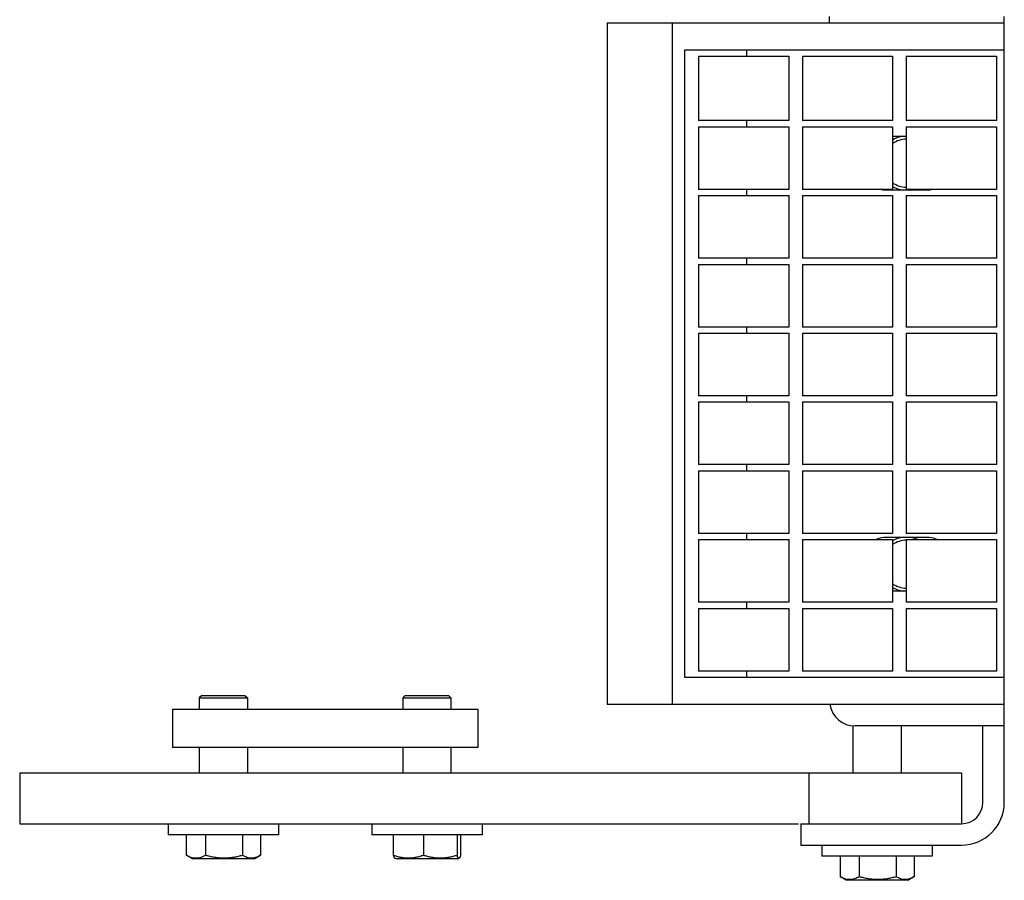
# Model space of a CAD drawing. Header units: inches. Extents: x 0 to 132, y 0 to 102.
# Tile 2 of 8: x 34.65 to 39.48, y 66.71 to 70.94. Entities that reach past the tile are written whole.
import ezdxf

# ---------------------------------------------------------------- set-up
doc = ezdxf.new("R2010")
doc.units = ezdxf.units.IN
doc.header["$LTSCALE"] = 7.26
doc.header["$MEASUREMENT"] = 0
for name, color, linetype in [('518353_WW_518353_24_BL4', 7, 'CONTINUOUS'), ('520309_BL0', 7, 'CONTINUOUS'), ('532387_BL3', 7, 'CONTINUOUS'), ('807_1829_10_1_SOLID1_BL24', 7, 'CONTINUOUS'), ('807_1829_11_1_SOLID1_BL18', 7, 'CONTINUOUS'), ('807_1829_12_1_SOLID1_BL16', 7, 'CONTINUOUS'), ('807_1829_13_1_SOLID1_BL25', 7, 'CONTINUOUS'), ('807_1829_14_1_SOLID1_BL23', 7, 'CONTINUOUS'), ('807_1829_15_1_SOLID1_BL34', 7, 'CONTINUOUS'), ('807_1829_16_1_SOLID1_BL13', 7, 'CONTINUOUS'), ('807_1829_17_1_SOLID1_BL29', 7, 'CONTINUOUS'), ('807_1829_18_1_SOLID1_BL38', 7, 'CONTINUOUS'), ('807_1829_19_1_SOLID1_BL35', 7, 'CONTINUOUS'), ('807_1829_1_1_SOLID1_BL20', 7, 'CONTINUOUS'), ('807_1829_1_SOLID1_BL17', 7, 'CONTINUOUS'), ('807_1829_20_1_SOLID1_BL21', 7, 'CONTINUOUS'), ('807_1829_21_1_SOLID1_BL32', 7, 'CONTINUOUS'), ('807_1829_23_1_SOLID1_BL14', 7, 'CONTINUOUS'), ('807_1829_24_1_SOLID1_BL31', 7, 'CONTINUOUS'), ('807_1829_25_1_SOLID1_BL22', 7, 'CONTINUOUS'), ('807_1829_26_1_SOLID1_BL15', 7, 'CONTINUOUS'), ('807_1829_27_1_SOLID1_BL33', 7, 'CONTINUOUS'), ('807_1829_2_1_SOLID1_BL19', 7, 'CONTINUOUS'), ('807_1829_3_1_SOLID1_BL27', 7, 'CONTINUOUS'), ('807_1829_4_1_SOLID1_BL12', 7, 'CONTINUOUS'), ('807_1829_5_1_SOLID1_BL30', 7, 'CONTINUOUS'), ('807_1829_6_1_SOLID1_BL11', 7, 'CONTINUOUS'), ('807_1829_7_1_SOLID1_BL37', 7, 'CONTINUOUS'), ('807_1829_8_1_SOLID1_BL36', 7, 'CONTINUOUS'), ('807_1829_9_1_SOLID1_BL28', 7, 'CONTINUOUS'), ('960616MSSF_BL1', 7, 'CONTINUOUS'), ('960616MSSF_BL2', 7, 'CONTINUOUS'), ('960616MSSF_BL6', 7, 'CONTINUOUS'), ('CUT_EXTRUDE1_1__BL8', 7, 'CONTINUOUS'), ('CUT_EXTRUDE1_2__BL209', 7, 'CONTINUOUS'), ('CUT_EXTRUDE1_3__BL7', 7, 'CONTINUOUS')]:
    doc.layers.add(name, color=color, linetype=linetype)

# ---------------------------------------------------------------- blocks, each defined once
blk = doc.blocks.new('520309_BL0', base_point=(54.1533, 52.0258))
at = {"layer": '520309_BL0', "color": 7, "linetype": 'CONTINUOUS'}
for p, q in [((34.6482, 67.2418), (39.2732, 67.2418)), ((34.6482, 67.2418), (34.6482, 66.9918)), ((38.5232, 67.2418), (38.5232, 66.9918)), ((39.2732, 67.2418), (39.2732, 66.9918)), ((34.6482, 66.9918), (38.4725, 66.9918))]:
    blk.add_line(p, q, dxfattribs=at)
blk = doc.blocks.new('960616MSSF_BL1', base_point=(35.6482, 52.2679))
at = {"layer": '960616MSSF_BL1', "color": 7, "linetype": 'CONTINUOUS'}
for p, q in [((35.5419, 67.6217), (35.5301, 67.6099)), ((35.5301, 67.6099), (35.7663, 67.6099)), ((35.5301, 67.6099), (35.5301, 67.5548)), ((35.5419, 67.6217), (35.7545, 67.6217)), ((35.7545, 67.6217), (35.7663, 67.6099)), ((35.7663, 67.6099), (35.7663, 67.5548)), ((35.5301, 67.3668), (35.5301, 67.2418)), ((35.7663, 67.3668), (35.7663, 67.2418)), ((35.3775, 66.9918), (35.3775, 66.9367)), ((35.9189, 66.9918), (35.9189, 66.9367)), ((35.9189, 66.9367), (35.3775, 66.9367)), ((35.4664, 66.9367), (35.4664, 66.8362)), ((35.5609, 66.9367), (35.5609, 66.8362)), ((35.7427, 66.9367), (35.7427, 66.8362)), ((35.83, 66.9367), (35.83, 66.8362)), ((35.4968, 66.8186), (35.4684, 66.835)), ((35.7996, 66.8186), (35.828, 66.835)), ((35.83, 66.8362), (35.8278, 66.8349)), ((35.7996, 66.8186), (35.4968, 66.8186))]:
    blk.add_line(p, q, dxfattribs=at)
for points, knots in [([(35.5609, 66.8362), (35.5571, 66.8341), (35.5495, 66.8302), (35.5377, 66.8257), (35.5257, 66.8228), (35.5136, 66.8218), (35.5015, 66.8228), (35.4896, 66.8257), (35.4778, 66.8302), (35.4702, 66.8341), (35.4664, 66.8362)], [0, 0, 0, 0, 0.130291, 0.256586, 0.379356, 0.500005, 0.620657, 0.74343, 0.869718, 1, 1, 1, 1]), ([(35.7427, 66.8362), (35.7353, 66.834), (35.7204, 66.8301), (35.6978, 66.8256), (35.6748, 66.8228), (35.6518, 66.8218), (35.6287, 66.8228), (35.6058, 66.8256), (35.5831, 66.8301), (35.5683, 66.834), (35.5609, 66.8362)], [0, 0, 0, 0, 0.125001, 0.250001, 0.375001, 0.5, 0.624999, 0.749999, 0.874999, 1, 1, 1, 1]), ([(35.8278, 66.8349), (35.8244, 66.8329), (35.8176, 66.8293), (35.8069, 66.8251), (35.7961, 66.8226), (35.7852, 66.8218), (35.7743, 66.8229), (35.7635, 66.8259), (35.7529, 66.8304), (35.7461, 66.8341), (35.7427, 66.8362)], [0, 0, 0, 0, 0.130721, 0.256745, 0.378764, 0.498542, 0.61859, 0.741338, 0.868319, 1, 1, 1, 1])]:
    blk.add_open_spline(points, degree=3, knots=knots, dxfattribs=at)
blk = doc.blocks.new('960616MSSF_BL2', base_point=(55.2079, 52.2679))
at = {"layer": '960616MSSF_BL2', "color": 7, "linetype": 'CONTINUOUS'}
for p, q in [((36.5419, 67.6217), (36.5301, 67.6099)), ((36.5301, 67.6099), (36.7663, 67.6099)), ((36.5301, 67.6099), (36.5301, 67.5548)), ((36.5419, 67.6217), (36.7545, 67.6217)), ((36.7545, 67.6217), (36.7663, 67.6099)), ((36.7663, 67.6099), (36.7663, 67.5548)), ((36.5301, 67.3668), (36.5301, 67.2418)), ((36.7663, 67.3668), (36.7663, 67.2418)), ((36.3775, 66.9918), (36.3775, 66.9367)), ((36.9189, 66.9918), (36.9189, 66.9367)), ((36.9189, 66.9367), (36.3775, 66.9367)), ((36.4829, 66.9367), (36.4829, 66.8362)), ((36.6311, 66.9367), (36.6311, 66.8362)), ((36.7964, 66.9367), (36.7964, 66.8362)), ((36.8135, 66.9367), (36.8135, 66.8362)), ((36.4968, 66.8186), (36.4896, 66.8227)), ((36.7996, 66.8186), (36.4968, 66.8186)), ((36.7996, 66.8186), (36.8068, 66.8227))]:
    blk.add_line(p, q, dxfattribs=at)
for points, knots in [([(36.4829, 66.8362), (36.4834, 66.8345), (36.4842, 66.8321), (36.4855, 66.8291), (36.4863, 66.8272), (36.4872, 66.8256), (36.4881, 66.8243), (36.489, 66.8232), (36.4897, 66.8227), (36.49, 66.8225)], [0, 0, 0, 0, 0.336466, 0.48492, 0.618825, 0.737301, 0.839906, 0.926985, 1, 1, 1, 1]), ([(36.6311, 66.8362), (36.6251, 66.834), (36.613, 66.8301), (36.5945, 66.8256), (36.5758, 66.8228), (36.557, 66.8218), (36.5381, 66.8228), (36.5194, 66.8256), (36.501, 66.8301), (36.4889, 66.834), (36.4829, 66.8362)], [0, 0, 0, 0, 0.126059, 0.251308, 0.375861, 0.500001, 0.624142, 0.748695, 0.873943, 1, 1, 1, 1]), ([(36.7964, 66.8362), (36.7897, 66.834), (36.7762, 66.8301), (36.7556, 66.8256), (36.7348, 66.8227), (36.7138, 66.8218), (36.6928, 66.8228), (36.6719, 66.8256), (36.6513, 66.8301), (36.6378, 66.834), (36.6311, 66.8362)], [0, 0, 0, 0, 0.125444, 0.250548, 0.37536, 0.5, 0.62464, 0.749452, 0.874556, 1, 1, 1, 1]), ([(36.8064, 66.8225), (36.8062, 66.8224), (36.8058, 66.8222), (36.8051, 66.8221), (36.8045, 66.8221), (36.8038, 66.8223), (36.8032, 66.8227), (36.8023, 66.8235), (36.8012, 66.8249), (36.8, 66.827), (36.7988, 66.8296), (36.7976, 66.8327), (36.7968, 66.835), (36.7964, 66.8362)], [0, 0, 0, 0, 0.037187, 0.07172, 0.105727, 0.141467, 0.180819, 0.225117, 0.331328, 0.462934, 0.619534, 0.799294, 1, 1, 1, 1]), ([(36.8135, 66.8362), (36.813, 66.8345), (36.8121, 66.8321), (36.8109, 66.8291), (36.81, 66.8272), (36.8092, 66.8256), (36.8083, 66.8243), (36.8074, 66.8232), (36.8067, 66.8227), (36.8064, 66.8225)], [0, 0, 0, 0, 0.336466, 0.48492, 0.618825, 0.737301, 0.839906, 0.926985, 1, 1, 1, 1])]:
    blk.add_open_spline(points, degree=3, knots=knots, dxfattribs=at)
blk = doc.blocks.new('532387_BL3', base_point=(54.6848, 52.2448))
at = {"layer": '532387_BL3', "color": 7, "linetype": 'CONTINUOUS'}
for p, q in [((35.3982, 67.5548), (36.8982, 67.5548)), ((35.3982, 67.5548), (35.3982, 67.3668)), ((36.8982, 67.5548), (36.8982, 67.3668)), ((36.8982, 67.3668), (35.3982, 67.3668))]:
    blk.add_line(p, q, dxfattribs=at)
blk = doc.blocks.new('518353_WW_518353_24_BL4', base_point=(68.4785, 65.2418))
at = {"layer": '518353_WW_518353_24_BL4', "color": 7, "linetype": 'CONTINUOUS'}
for p, q in [((38.6257, 70.9268), (38.6257, 70.9568)), ((39.4837, 70.9268), (39.4837, 70.9568)), ((39.4837, 67.0968), (39.4837, 67.5768)), ((39.4837, 67.4718), (38.7507, 67.4718)), ((39.3787, 67.0968), (39.3787, 67.4718)), ((38.4837, 66.9918), (39.2737, 66.9918)), ((38.4837, 66.9918), (38.4837, 66.8868)), ((38.4837, 66.8868), (39.2737, 66.8868))]:
    blk.add_line(p, q, dxfattribs=at)
for centre, radius, start, end in [((39.0037, 70.2368), 0.133, 96.2358, 121.1084), ((39.0037, 70.2368), 0.133, 238.8982, 263.772), ((39.0037, 70.2368), 0.133, 276.2358, 283.3696), ((39.0037, 68.2668), 0.133, 96.2358, 121.1084), ((39.0037, 68.2668), 0.133, 65.8069, 83.772), ((39.0037, 68.2668), 0.133, 238.8982, 263.772), ((38.7507, 67.5968), 0.125, 189.2931, 270), ((39.2737, 67.0968), 0.21, 270, 360), ((39.2737, 67.0968), 0.105, 270, 360)]:
    blk.add_arc(centre, radius, start, end, dxfattribs=at)
blk = doc.blocks.new('960616MSSF_BL6', base_point=(55.9457, 53.381))
at = {"layer": '960616MSSF_BL6', "color": 7, "linetype": 'CONTINUOUS'}
for p, q in [((38.7406, 67.4729), (38.7406, 67.2418)), ((38.9768, 67.4718), (38.9768, 67.2418)), ((38.588, 66.8868), (38.588, 66.8317)), ((39.1294, 66.8868), (39.1294, 66.8317)), ((39.1294, 66.8317), (38.588, 66.8317)), ((38.6769, 66.8317), (38.6769, 66.7312)), ((38.7714, 66.8317), (38.7714, 66.7312)), ((38.9532, 66.8317), (38.9532, 66.7312)), ((39.0405, 66.8317), (39.0405, 66.7312)), ((38.7073, 66.7136), (38.6789, 66.73)), ((39.0101, 66.7136), (39.0385, 66.73)), ((39.0405, 66.7312), (39.0383, 66.7299)), ((39.0101, 66.7136), (38.7073, 66.7136))]:
    blk.add_line(p, q, dxfattribs=at)
for points, knots in [([(38.7714, 66.7312), (38.7676, 66.7291), (38.76, 66.7252), (38.7482, 66.7207), (38.7362, 66.7178), (38.7241, 66.7168), (38.712, 66.7178), (38.7001, 66.7207), (38.6883, 66.7252), (38.6807, 66.7291), (38.6769, 66.7312)], [0, 0, 0, 0, 0.130291, 0.256586, 0.379356, 0.500005, 0.620657, 0.74343, 0.869718, 1, 1, 1, 1]), ([(38.9532, 66.7312), (38.9458, 66.729), (38.9309, 66.7251), (38.9083, 66.7206), (38.8853, 66.7178), (38.8623, 66.7168), (38.8392, 66.7178), (38.8163, 66.7206), (38.7936, 66.7251), (38.7788, 66.729), (38.7714, 66.7312)], [0, 0, 0, 0, 0.125001, 0.250001, 0.375001, 0.5, 0.624999, 0.749999, 0.874999, 1, 1, 1, 1]), ([(39.0383, 66.7299), (39.0349, 66.7279), (39.0281, 66.7243), (39.0174, 66.7201), (39.0066, 66.7176), (38.9957, 66.7168), (38.9848, 66.7179), (38.974, 66.7209), (38.9634, 66.7254), (38.9566, 66.7291), (38.9532, 66.7312)], [0, 0, 0, 0, 0.130721, 0.256745, 0.378764, 0.498542, 0.61859, 0.741338, 0.868319, 1, 1, 1, 1])]:
    blk.add_open_spline(points, degree=3, knots=knots, dxfattribs=at)
blk = doc.blocks.new('CUT_EXTRUDE1_3__BL7', base_point=(39.0037, 54.2808))
at = {"layer": 'CUT_EXTRUDE1_3__BL7', "color": 7, "linetype": 'CONTINUOUS'}
for start, end in [(90.7268, 125.5039), (234.4957, 269.274)]:
    blk.add_arc((39.0037, 68.2668), 0.118, start, end, dxfattribs=at)
blk = doc.blocks.new('CUT_EXTRUDE1_1__BL8', base_point=(56.9043, 55.7308))
at = {"layer": 'CUT_EXTRUDE1_1__BL8', "color": 7, "linetype": 'CONTINUOUS'}
for p, q in [((37.5337, 70.9268), (39.4837, 70.9268)), ((37.5337, 70.9268), (37.5337, 67.5768)), ((37.8537, 67.5768), (37.8537, 70.9268)), ((39.4837, 67.5768), (39.4837, 70.9268)), ((39.4837, 70.7918), (37.9137, 70.7918)), ((37.9137, 70.7918), (37.9137, 67.7118)), ((38.2191, 70.7618), (38.2191, 70.7918)), ((38.2191, 70.4158), (38.2191, 70.4458)), ((39.0022, 70.3683), (38.9352, 70.3683)), ((38.2191, 70.0778), (38.2191, 70.1078)), ((38.9057, 70.1053), (39.1017, 70.1053)), ((38.2191, 69.7398), (38.2191, 69.7698)), ((38.2191, 69.4018), (38.2191, 69.4318)), ((38.2191, 69.0638), (38.2191, 69.0938)), ((38.2191, 68.7258), (38.2191, 68.7558)), ((38.2191, 68.3878), (38.2191, 68.4178)), ((39.1017, 68.3983), (38.9057, 68.3983)), ((38.9352, 68.1353), (39.0022, 68.1353)), ((38.2191, 68.0498), (38.2191, 68.0798)), ((37.9137, 67.7118), (39.4837, 67.7118)), ((38.2191, 67.7118), (38.2191, 67.7418)), ((39.4837, 67.5768), (37.5337, 67.5768))]:
    blk.add_line(p, q, dxfattribs=at)
for centre, start, end in [((38.9057, 70.2368), 259.2286, 270), ((39.1017, 70.2368), 270, 280.6488), ((38.9057, 68.2668), 90, 112.8481), ((39.1017, 68.2668), 67.1508, 90)]:
    blk.add_arc(centre, 0.1315, start, end, dxfattribs=at)
blk = doc.blocks.new('807_1829_6_1_SOLID1_BL11', base_point=(56.7343, 54.4658))
at = {"layer": '807_1829_6_1_SOLID1_BL11', "color": 7, "linetype": 'CONTINUOUS'}
for p, q in [((39.0022, 68.0498), (39.4452, 68.0498)), ((39.0022, 68.0498), (39.0022, 67.7418)), ((39.4452, 68.0498), (39.4452, 67.7418)), ((39.4452, 67.7418), (39.0022, 67.7418))]:
    blk.add_line(p, q, dxfattribs=at)
blk = doc.blocks.new('807_1829_4_1_SOLID1_BL12', base_point=(38.7137, 54.5765))
at = {"layer": '807_1829_4_1_SOLID1_BL12', "color": 7, "linetype": 'CONTINUOUS'}
for p, q in [((38.4922, 68.0498), (38.9352, 68.0498)), ((38.4922, 68.0498), (38.4922, 67.7418)), ((38.9352, 68.0498), (38.9352, 67.7418)), ((38.9352, 67.7418), (38.4922, 67.7418))]:
    blk.add_line(p, q, dxfattribs=at)
blk = doc.blocks.new('807_1829_16_1_SOLID1_BL13', base_point=(38.2037, 54.5765))
at = {"layer": '807_1829_16_1_SOLID1_BL13', "color": 7, "linetype": 'CONTINUOUS'}
for p, q in [((37.9822, 68.0498), (38.4252, 68.0498)), ((37.9822, 68.0498), (37.9822, 67.7418)), ((38.4252, 68.0498), (38.4252, 67.7418)), ((38.4252, 67.7418), (37.9822, 67.7418))]:
    blk.add_line(p, q, dxfattribs=at)
blk = doc.blocks.new('807_1829_23_1_SOLID1_BL14', base_point=(56.9033, 54.6348))
at = {"layer": '807_1829_23_1_SOLID1_BL14', "color": 7, "linetype": 'CONTINUOUS'}
for p, q in [((39.0022, 68.3878), (39.4452, 68.3878)), ((39.0022, 68.3878), (39.0022, 68.0798)), ((39.4452, 68.3878), (39.4452, 68.0798)), ((39.4452, 68.0798), (39.0022, 68.0798))]:
    blk.add_line(p, q, dxfattribs=at)
blk = doc.blocks.new('807_1829_26_1_SOLID1_BL15', base_point=(38.7137, 68.2338))
at = {"layer": '807_1829_26_1_SOLID1_BL15', "color": 7, "linetype": 'CONTINUOUS'}
for p, q in [((38.4922, 68.3878), (38.9352, 68.3878)), ((38.4922, 68.3878), (38.4922, 68.0798)), ((38.9352, 68.3878), (38.9352, 68.0798)), ((38.9352, 68.0798), (38.4922, 68.0798))]:
    blk.add_line(p, q, dxfattribs=at)
blk = doc.blocks.new('807_1829_12_1_SOLID1_BL16', base_point=(38.2037, 68.2338))
at = {"layer": '807_1829_12_1_SOLID1_BL16', "color": 7, "linetype": 'CONTINUOUS'}
for p, q in [((37.9822, 68.3878), (38.4252, 68.3878)), ((37.9822, 68.3878), (37.9822, 68.0798)), ((38.4252, 68.3878), (38.4252, 68.0798)), ((38.4252, 68.0798), (37.9822, 68.0798))]:
    blk.add_line(p, q, dxfattribs=at)
blk = doc.blocks.new('807_1829_1_SOLID1_BL17', base_point=(57.0723, 54.8038))
at = {"layer": '807_1829_1_SOLID1_BL17', "color": 7, "linetype": 'CONTINUOUS'}
for p, q in [((39.0022, 68.7258), (39.4452, 68.7258)), ((39.0022, 68.7258), (39.0022, 68.4178)), ((39.4452, 68.7258), (39.4452, 68.4178)), ((39.4452, 68.4178), (39.0022, 68.4178))]:
    blk.add_line(p, q, dxfattribs=at)
blk = doc.blocks.new('807_1829_11_1_SOLID1_BL18', base_point=(38.7137, 68.5718))
at = {"layer": '807_1829_11_1_SOLID1_BL18', "color": 7, "linetype": 'CONTINUOUS'}
for p, q in [((38.4922, 68.7258), (38.9352, 68.7258)), ((38.4922, 68.7258), (38.4922, 68.4178)), ((38.9352, 68.7258), (38.9352, 68.4178)), ((38.9352, 68.4178), (38.4922, 68.4178))]:
    blk.add_line(p, q, dxfattribs=at)
blk = doc.blocks.new('807_1829_2_1_SOLID1_BL19', base_point=(38.2037, 68.5718))
at = {"layer": '807_1829_2_1_SOLID1_BL19', "color": 7, "linetype": 'CONTINUOUS'}
for p, q in [((37.9822, 68.7258), (38.4252, 68.7258)), ((37.9822, 68.7258), (37.9822, 68.4178)), ((38.4252, 68.7258), (38.4252, 68.4178)), ((38.4252, 68.4178), (37.9822, 68.4178))]:
    blk.add_line(p, q, dxfattribs=at)
blk = doc.blocks.new('807_1829_1_1_SOLID1_BL20', base_point=(57.2413, 54.9728))
at = {"layer": '807_1829_1_1_SOLID1_BL20', "color": 7, "linetype": 'CONTINUOUS'}
for p, q in [((39.0022, 69.0638), (39.4452, 69.0638)), ((39.0022, 69.0638), (39.0022, 68.7558)), ((39.4452, 69.0638), (39.4452, 68.7558)), ((39.4452, 68.7558), (39.0022, 68.7558))]:
    blk.add_line(p, q, dxfattribs=at)
blk = doc.blocks.new('807_1829_20_1_SOLID1_BL21', base_point=(38.7137, 68.9098))
at = {"layer": '807_1829_20_1_SOLID1_BL21', "color": 7, "linetype": 'CONTINUOUS'}
for p, q in [((38.4922, 69.0638), (38.9352, 69.0638)), ((38.4922, 69.0638), (38.4922, 68.7558)), ((38.9352, 69.0638), (38.9352, 68.7558)), ((38.9352, 68.7558), (38.4922, 68.7558))]:
    blk.add_line(p, q, dxfattribs=at)
blk = doc.blocks.new('807_1829_25_1_SOLID1_BL22', base_point=(38.2037, 68.9098))
at = {"layer": '807_1829_25_1_SOLID1_BL22', "color": 7, "linetype": 'CONTINUOUS'}
for p, q in [((37.9822, 69.0638), (38.4252, 69.0638)), ((37.9822, 69.0638), (37.9822, 68.7558)), ((38.4252, 69.0638), (38.4252, 68.7558)), ((38.4252, 68.7558), (37.9822, 68.7558))]:
    blk.add_line(p, q, dxfattribs=at)
blk = doc.blocks.new('807_1829_14_1_SOLID1_BL23', base_point=(57.4103, 55.1418))
at = {"layer": '807_1829_14_1_SOLID1_BL23', "color": 7, "linetype": 'CONTINUOUS'}
for p, q in [((39.0022, 69.4018), (39.4452, 69.4018)), ((39.0022, 69.4018), (39.0022, 69.0938)), ((39.4452, 69.4018), (39.4452, 69.0938)), ((39.4452, 69.0938), (39.0022, 69.0938))]:
    blk.add_line(p, q, dxfattribs=at)
blk = doc.blocks.new('807_1829_10_1_SOLID1_BL24', base_point=(38.7137, 69.2478))
at = {"layer": '807_1829_10_1_SOLID1_BL24', "color": 7, "linetype": 'CONTINUOUS'}
for p, q in [((38.4922, 69.4018), (38.9352, 69.4018)), ((38.4922, 69.4018), (38.4922, 69.0938)), ((38.9352, 69.4018), (38.9352, 69.0938)), ((38.9352, 69.0938), (38.4922, 69.0938))]:
    blk.add_line(p, q, dxfattribs=at)
blk = doc.blocks.new('807_1829_13_1_SOLID1_BL25', base_point=(38.2037, 69.2478))
at = {"layer": '807_1829_13_1_SOLID1_BL25', "color": 7, "linetype": 'CONTINUOUS'}
for p, q in [((37.9822, 69.4018), (38.4252, 69.4018)), ((37.9822, 69.4018), (37.9822, 69.0938)), ((38.4252, 69.4018), (38.4252, 69.0938)), ((38.4252, 69.0938), (37.9822, 69.0938))]:
    blk.add_line(p, q, dxfattribs=at)
blk = doc.blocks.new('807_1829_3_1_SOLID1_BL27', base_point=(57.5793, 55.3108))
at = {"layer": '807_1829_3_1_SOLID1_BL27', "color": 7, "linetype": 'CONTINUOUS'}
for p, q in [((39.0022, 69.7398), (39.4452, 69.7398)), ((39.0022, 69.7398), (39.0022, 69.4318)), ((39.4452, 69.7398), (39.4452, 69.4318)), ((39.4452, 69.4318), (39.0022, 69.4318))]:
    blk.add_line(p, q, dxfattribs=at)
blk = doc.blocks.new('807_1829_9_1_SOLID1_BL28', base_point=(38.7137, 69.5858))
at = {"layer": '807_1829_9_1_SOLID1_BL28', "color": 7, "linetype": 'CONTINUOUS'}
for p, q in [((38.4922, 69.7398), (38.9352, 69.7398)), ((38.4922, 69.7398), (38.4922, 69.4318)), ((38.9352, 69.7398), (38.9352, 69.4318)), ((38.9352, 69.4318), (38.4922, 69.4318))]:
    blk.add_line(p, q, dxfattribs=at)
blk = doc.blocks.new('807_1829_17_1_SOLID1_BL29', base_point=(38.2037, 69.5858))
at = {"layer": '807_1829_17_1_SOLID1_BL29', "color": 7, "linetype": 'CONTINUOUS'}
for p, q in [((37.9822, 69.7398), (38.4252, 69.7398)), ((37.9822, 69.7398), (37.9822, 69.4318)), ((38.4252, 69.7398), (38.4252, 69.4318)), ((38.4252, 69.4318), (37.9822, 69.4318))]:
    blk.add_line(p, q, dxfattribs=at)
blk = doc.blocks.new('807_1829_5_1_SOLID1_BL30', base_point=(57.7483, 55.4798))
at = {"layer": '807_1829_5_1_SOLID1_BL30', "color": 7, "linetype": 'CONTINUOUS'}
for p, q in [((39.0022, 70.0778), (39.4452, 70.0778)), ((39.0022, 70.0778), (39.0022, 69.7698)), ((39.4452, 70.0778), (39.4452, 69.7698)), ((39.4452, 69.7698), (39.0022, 69.7698))]:
    blk.add_line(p, q, dxfattribs=at)
blk = doc.blocks.new('807_1829_24_1_SOLID1_BL31', base_point=(38.7137, 69.9238))
at = {"layer": '807_1829_24_1_SOLID1_BL31', "color": 7, "linetype": 'CONTINUOUS'}
for p, q in [((38.4922, 70.0778), (38.9352, 70.0778)), ((38.4922, 70.0778), (38.4922, 69.7698)), ((38.9352, 70.0778), (38.9352, 69.7698)), ((38.9352, 69.7698), (38.4922, 69.7698))]:
    blk.add_line(p, q, dxfattribs=at)
blk = doc.blocks.new('807_1829_21_1_SOLID1_BL32', base_point=(38.2037, 69.9238))
at = {"layer": '807_1829_21_1_SOLID1_BL32', "color": 7, "linetype": 'CONTINUOUS'}
for p, q in [((37.9822, 70.0778), (38.4252, 70.0778)), ((37.9822, 70.0778), (37.9822, 69.7698)), ((38.4252, 70.0778), (38.4252, 69.7698)), ((38.4252, 69.7698), (37.9822, 69.7698))]:
    blk.add_line(p, q, dxfattribs=at)
blk = doc.blocks.new('807_1829_27_1_SOLID1_BL33', base_point=(57.9173, 55.6488))
at = {"layer": '807_1829_27_1_SOLID1_BL33', "color": 7, "linetype": 'CONTINUOUS'}
for p, q in [((39.0022, 70.4158), (39.4452, 70.4158)), ((39.0022, 70.4158), (39.0022, 70.1078)), ((39.4452, 70.4158), (39.4452, 70.1078)), ((39.4452, 70.1078), (39.0022, 70.1078))]:
    blk.add_line(p, q, dxfattribs=at)
blk = doc.blocks.new('807_1829_15_1_SOLID1_BL34', base_point=(38.7137, 70.2618))
at = {"layer": '807_1829_15_1_SOLID1_BL34', "color": 7, "linetype": 'CONTINUOUS'}
for p, q in [((38.4922, 70.4158), (38.9352, 70.4158)), ((38.4922, 70.4158), (38.4922, 70.1078)), ((38.9352, 70.4158), (38.9352, 70.1078)), ((38.9352, 70.1078), (38.4922, 70.1078))]:
    blk.add_line(p, q, dxfattribs=at)
blk = doc.blocks.new('807_1829_19_1_SOLID1_BL35', base_point=(38.2037, 70.2618))
at = {"layer": '807_1829_19_1_SOLID1_BL35', "color": 7, "linetype": 'CONTINUOUS'}
for p, q in [((37.9822, 70.4158), (38.4252, 70.4158)), ((37.9822, 70.4158), (37.9822, 70.1078)), ((38.4252, 70.4158), (38.4252, 70.1078)), ((38.4252, 70.1078), (37.9822, 70.1078))]:
    blk.add_line(p, q, dxfattribs=at)
blk = doc.blocks.new('807_1829_8_1_SOLID1_BL36', base_point=(58.0903, 55.8218))
at = {"layer": '807_1829_8_1_SOLID1_BL36', "color": 7, "linetype": 'CONTINUOUS'}
for p, q in [((39.0022, 70.7618), (39.4452, 70.7618)), ((39.0022, 70.7618), (39.0022, 70.4458)), ((39.4452, 70.7618), (39.4452, 70.4458)), ((39.4452, 70.4458), (39.0022, 70.4458))]:
    blk.add_line(p, q, dxfattribs=at)
blk = doc.blocks.new('807_1829_7_1_SOLID1_BL37', base_point=(38.7137, 70.6038))
at = {"layer": '807_1829_7_1_SOLID1_BL37', "color": 7, "linetype": 'CONTINUOUS'}
for p, q in [((38.4922, 70.7618), (38.9352, 70.7618)), ((38.4922, 70.7618), (38.4922, 70.4458)), ((38.9352, 70.7618), (38.9352, 70.4458)), ((38.9352, 70.4458), (38.4922, 70.4458))]:
    blk.add_line(p, q, dxfattribs=at)
blk = doc.blocks.new('807_1829_18_1_SOLID1_BL38', base_point=(38.2037, 70.6038))
at = {"layer": '807_1829_18_1_SOLID1_BL38', "color": 7, "linetype": 'CONTINUOUS'}
for p, q in [((37.9822, 70.7618), (38.4252, 70.7618)), ((37.9822, 70.7618), (37.9822, 70.4458)), ((38.4252, 70.7618), (38.4252, 70.4458)), ((38.4252, 70.4458), (37.9822, 70.4458))]:
    blk.add_line(p, q, dxfattribs=at)
blk = doc.blocks.new('CUT_EXTRUDE1_2__BL209', base_point=(38.9694, 70.2368))
at = {"layer": 'CUT_EXTRUDE1_2__BL209', "color": 7, "linetype": 'CONTINUOUS'}
for start, end in [(90.7268, 125.5039), (234.4957, 269.274)]:
    blk.add_arc((39.0037, 70.2368), 0.118, start, end, dxfattribs=at)

msp = doc.modelspace()

# ---------------------------------------------------------------- block references
at = {"layer": '518353_WW_518353_24_BL4'}
msp.add_blockref('518353_WW_518353_24_BL4', (68.4785, 65.2418), dxfattribs=at)
at = {"layer": '520309_BL0'}
msp.add_blockref('520309_BL0', (54.1533, 52.0258), dxfattribs=at)
at = {"layer": '532387_BL3'}
msp.add_blockref('532387_BL3', (54.6848, 52.2448), dxfattribs=at)
at = {"layer": '807_1829_10_1_SOLID1_BL24'}
msp.add_blockref('807_1829_10_1_SOLID1_BL24', (38.7137, 69.2478), dxfattribs=at)
at = {"layer": '807_1829_11_1_SOLID1_BL18'}
msp.add_blockref('807_1829_11_1_SOLID1_BL18', (38.7137, 68.5718), dxfattribs=at)
at = {"layer": '807_1829_12_1_SOLID1_BL16'}
msp.add_blockref('807_1829_12_1_SOLID1_BL16', (38.2037, 68.2338), dxfattribs=at)
at = {"layer": '807_1829_13_1_SOLID1_BL25'}
msp.add_blockref('807_1829_13_1_SOLID1_BL25', (38.2037, 69.2478), dxfattribs=at)
at = {"layer": '807_1829_14_1_SOLID1_BL23'}
msp.add_blockref('807_1829_14_1_SOLID1_BL23', (57.4103, 55.1418), dxfattribs=at)
at = {"layer": '807_1829_15_1_SOLID1_BL34'}
msp.add_blockref('807_1829_15_1_SOLID1_BL34', (38.7137, 70.2618), dxfattribs=at)
at = {"layer": '807_1829_16_1_SOLID1_BL13'}
msp.add_blockref('807_1829_16_1_SOLID1_BL13', (38.2037, 54.5765), dxfattribs=at)
at = {"layer": '807_1829_17_1_SOLID1_BL29'}
msp.add_blockref('807_1829_17_1_SOLID1_BL29', (38.2037, 69.5858), dxfattribs=at)
at = {"layer": '807_1829_18_1_SOLID1_BL38'}
msp.add_blockref('807_1829_18_1_SOLID1_BL38', (38.2037, 70.6038), dxfattribs=at)
at = {"layer": '807_1829_19_1_SOLID1_BL35'}
msp.add_blockref('807_1829_19_1_SOLID1_BL35', (38.2037, 70.2618), dxfattribs=at)
at = {"layer": '807_1829_1_1_SOLID1_BL20'}
msp.add_blockref('807_1829_1_1_SOLID1_BL20', (57.2413, 54.9728), dxfattribs=at)
at = {"layer": '807_1829_1_SOLID1_BL17'}
msp.add_blockref('807_1829_1_SOLID1_BL17', (57.0723, 54.8038), dxfattribs=at)
at = {"layer": '807_1829_20_1_SOLID1_BL21'}
msp.add_blockref('807_1829_20_1_SOLID1_BL21', (38.7137, 68.9098), dxfattribs=at)
at = {"layer": '807_1829_21_1_SOLID1_BL32'}
msp.add_blockref('807_1829_21_1_SOLID1_BL32', (38.2037, 69.9238), dxfattribs=at)
at = {"layer": '807_1829_23_1_SOLID1_BL14'}
msp.add_blockref('807_1829_23_1_SOLID1_BL14', (56.9033, 54.6348), dxfattribs=at)
at = {"layer": '807_1829_24_1_SOLID1_BL31'}
msp.add_blockref('807_1829_24_1_SOLID1_BL31', (38.7137, 69.9238), dxfattribs=at)
at = {"layer": '807_1829_25_1_SOLID1_BL22'}
msp.add_blockref('807_1829_25_1_SOLID1_BL22', (38.2037, 68.9098), dxfattribs=at)
at = {"layer": '807_1829_26_1_SOLID1_BL15'}
msp.add_blockref('807_1829_26_1_SOLID1_BL15', (38.7137, 68.2338), dxfattribs=at)
at = {"layer": '807_1829_27_1_SOLID1_BL33'}
msp.add_blockref('807_1829_27_1_SOLID1_BL33', (57.9173, 55.6488), dxfattribs=at)
at = {"layer": '807_1829_2_1_SOLID1_BL19'}
msp.add_blockref('807_1829_2_1_SOLID1_BL19', (38.2037, 68.5718), dxfattribs=at)
at = {"layer": '807_1829_3_1_SOLID1_BL27'}
msp.add_blockref('807_1829_3_1_SOLID1_BL27', (57.5793, 55.3108), dxfattribs=at)
at = {"layer": '807_1829_4_1_SOLID1_BL12'}
msp.add_blockref('807_1829_4_1_SOLID1_BL12', (38.7137, 54.5765), dxfattribs=at)
at = {"layer": '807_1829_5_1_SOLID1_BL30'}
msp.add_blockref('807_1829_5_1_SOLID1_BL30', (57.7483, 55.4798), dxfattribs=at)
at = {"layer": '807_1829_6_1_SOLID1_BL11'}
msp.add_blockref('807_1829_6_1_SOLID1_BL11', (56.7343, 54.4658), dxfattribs=at)
at = {"layer": '807_1829_7_1_SOLID1_BL37'}
msp.add_blockref('807_1829_7_1_SOLID1_BL37', (38.7137, 70.6038), dxfattribs=at)
at = {"layer": '807_1829_8_1_SOLID1_BL36'}
msp.add_blockref('807_1829_8_1_SOLID1_BL36', (58.0903, 55.8218), dxfattribs=at)
at = {"layer": '807_1829_9_1_SOLID1_BL28'}
msp.add_blockref('807_1829_9_1_SOLID1_BL28', (38.7137, 69.5858), dxfattribs=at)
at = {"layer": '960616MSSF_BL1'}
msp.add_blockref('960616MSSF_BL1', (35.6482, 52.2679), dxfattribs=at)
at = {"layer": '960616MSSF_BL2'}
msp.add_blockref('960616MSSF_BL2', (55.2079, 52.2679), dxfattribs=at)
at = {"layer": '960616MSSF_BL6'}
msp.add_blockref('960616MSSF_BL6', (55.9457, 53.381), dxfattribs=at)
at = {"layer": 'CUT_EXTRUDE1_1__BL8'}
msp.add_blockref('CUT_EXTRUDE1_1__BL8', (56.9043, 55.7308), dxfattribs=at)
at = {"layer": 'CUT_EXTRUDE1_2__BL209'}
msp.add_blockref('CUT_EXTRUDE1_2__BL209', (38.9694, 70.2368), dxfattribs=at)
at = {"layer": 'CUT_EXTRUDE1_3__BL7'}
msp.add_blockref('CUT_EXTRUDE1_3__BL7', (39.0037, 54.2808), dxfattribs=at)

doc.saveas('drawing.dxf')
